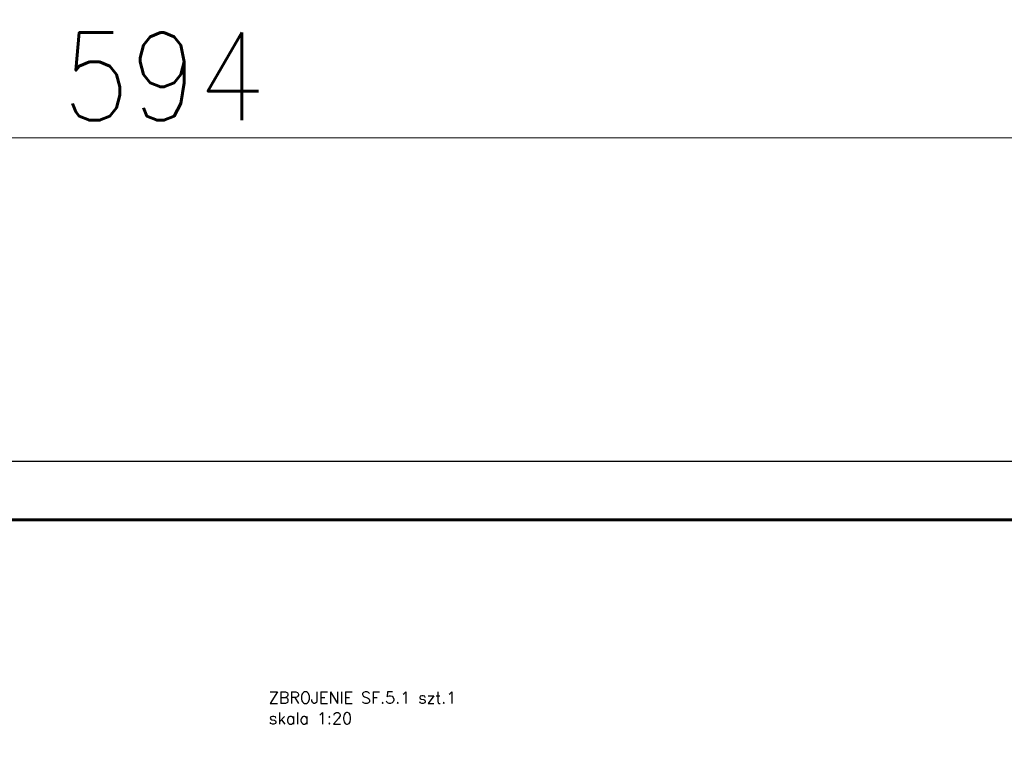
# Model space of a CAD drawing. Extents: x 310117 to 322731, y -113989 to -104075.
# Tile 12 of 13: x 315684 to 319050, y -106570 to -104078. Entities that reach past the tile are written whole.
import ezdxf
from ezdxf.enums import TextEntityAlignment as Align

# ---------------------------------------------------------------- set-up
doc = ezdxf.new("R2010")
doc.units = 0
doc.header["$LTSCALE"] = 5
doc.header["$MEASUREMENT"] = 0
doc.layers.add('_FORMATKA', color=8, linetype='Continuous', lineweight=15, plot=False)
for name, color, linetype, lineweight in [('_RAMKA', 7, 'Continuous', 35), ('AutoCAD_Structural_Detailing_symbole graficzne', 7, 'Continuous', 13), ('PS_DIM', 4, 'Continuous', 13)]:
    doc.layers.add(name, color=color, linetype=linetype, lineweight=lineweight)
doc.styles.add('simplex', font='simplex.shx', dxfattribs={"width": 0.9})
doc.styles.add('style1', font='simplex.shx')
doc.dimstyles.new('1_10_PRZ', dxfattribs={"dimtxt": 2, "dimasz": 1, "dimexe": 2, "dimexo": 5, "dimgap": 1, "dimtad": 1, "dimdec": 0, "dimlfac": 10, "dimtxsty": 'simplex', "dimblk": 'dimznak', "dimcen": 2, "dimse1": 1, "dimse2": 1, "dimclrt": 3, "dimadec": 1, "dimazin": 0, "dimtfac": 1, "dimtdec": 0, "dimtix": 1, "dimtmove": 2, "dimatfit": 3, "dimldrblk": 'dim-grot', "dimfxl": 1, "dimarcsym": 0})

# ---------------------------------------------------------------- blocks, each defined once
blk = doc.blocks.new('dimznak')
at = {"color": 0}
for points in [[(0, 2), (0, -2)], [(-2, 0), (2, 0)]]:
    blk.add_lwpolyline(points, dxfattribs=at)
at = {"color": 3}
blk.add_lwpolyline([(1, 1), (-1, -1)], dxfattribs=at)
blk = doc.blocks.new('*D24')
at = {"color": 252, "lineweight": -2, "transparency": 16777216}
blk.add_line((-591, 475.33), (-3, 475.33), dxfattribs=at)
at = {"layer": 'Defpoints', "color": 0, "transparency": 16777216}
for p in [(0, 475.33), (-594, 420), (0, 420)]:
    blk.add_point(p, dxfattribs=at)
at = {"color": 252, "lineweight": -2, "transparency": 16777216, "xscale": 3, "yscale": 3, "zscale": 3, "rotation": 180}
blk.add_blockref('dimznak', (-594, 475.33), dxfattribs=at)
at = {"color": 252, "lineweight": -2, "transparency": 16777216, "xscale": 3, "yscale": 3, "zscale": 3}
blk.add_blockref('dimznak', (0, 475.33), dxfattribs=at)
at = {"color": 252, "transparency": 16777216, "insert": (-297, 485.83), "char_height": 15, "attachment_point": 5, "style": 'simplex'}
blk.add_mtext('594', dxfattribs=at)
blk = doc.blocks.new('dim-grot')
blk.add_hatch(color=256).paths.add_polyline_path([(0, 0), (-2, 0.5), (-2, -0.5)])
blk.add_lwpolyline([(0, 0), (-2, 0.5), (-2, -0.5), (0, 0)])
blk = doc.blocks.new('*U19')
at = {"layer": '_FORMATKA', "lineweight": -3}
blk.add_lwpolyline([(-594, 0), (0, 0), (0, 420), (-594, 420)], close=True, dxfattribs=at)
at = {"layer": '_RAMKA', "lineweight": -3, "const_width": 0.5}
blk.add_lwpolyline([(-564, 10), (-10, 10), (-10, 410), (-564, 410)], close=True, dxfattribs=at)
dim = blk.add_linear_dim(base=(0, 475.33), p1=(-594, 420), p2=(0, 420), dimstyle='1_10_PRZ', override={"dimscale": 3, "dimtxt": 5, "dimlfac": 1, "dimclrd": 252, "dimclrt": 252})
dim.commit()
dim.dimension.update_dxf_attribs({"geometry": '*D24', "text_midpoint": (-297, 485.83)})

msp = doc.modelspace()

# ---------------------------------------------------------------- block references
at = {"layer": 'PS_DIM', "xscale": 20, "yscale": 20, "zscale": 20}
msp.add_blockref('*U19', (322116.8, -113988.82), dxfattribs=at)

# ---------------------------------------------------------------- texts
at = {"layer": 'AutoCAD_Structural_Detailing_symbole graficzne', "color": 2, "style": 'style1'}
for s, p in [('ZBROJENIE SF.5.1 szt.1', (316535.71, -106429.01)), ('skala 1:20', (316535.71, -106499.73))]:
    msp.add_text(s, height=40, dxfattribs=at).set_placement(p, align=Align.BOTTOM_LEFT)

doc.saveas('drawing.dxf')
